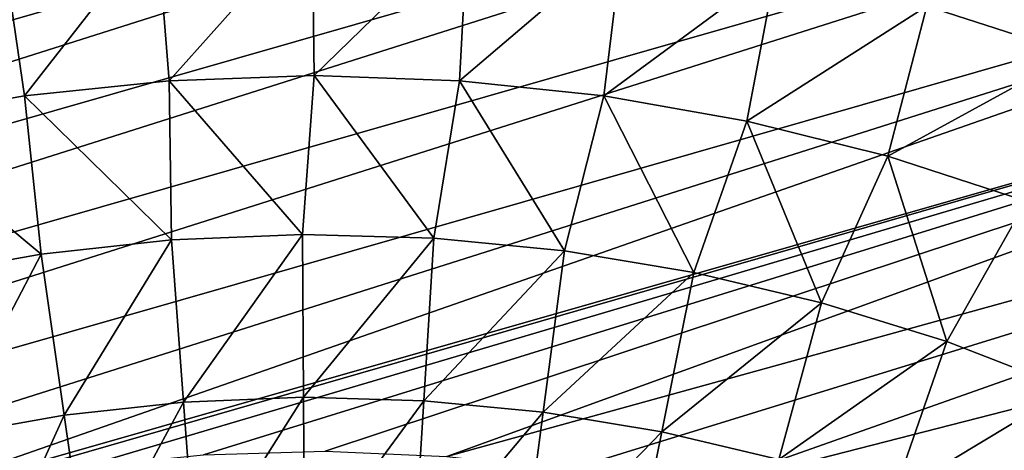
# Model space of a CAD drawing. Header units: millimetres. Extents: x -50 to 50, y -50 to 50.
# Tile 69 of 77: x -5.4 to 12.5, y 31 to 38.9. Entities that reach past the tile are written whole.
import ezdxf

# ---------------------------------------------------------------- set-up
doc = ezdxf.new("R2010")
doc.units = ezdxf.units.MM
doc.header["$LTSCALE"] = 65.185185
doc.layers.add('36', color=7, linetype='CONTINUOUS')
doc.layers.add('39', color=7, linetype='CONTINUOUS')

msp = doc.modelspace()

# ---------------------------------------------------------------- linework, layer by layer
at = {"layer": '36', "color": 7, "linetype": 'CONTINUOUS'}
for points in [[(11.131, 39.1, -5.622), (14.361, 40.949, -3.778), (13.823, 38.231, -5.622), (11.131, 39.1, -5.622)], [(-2.866, 40.553, -5.622), (-0.04, 40.654, -5.622), (-2.642, 37.743, -7.344), (-2.866, 40.553, -5.622)], [(-2.642, 37.743, -7.344), (-0.04, 40.654, -5.622), (-0.003, 37.836, -7.344), (-2.642, 37.743, -7.344)], [(-0.04, 40.654, -5.622), (2.787, 40.559, -5.622), (-0.003, 37.836, -7.344), (-0.04, 40.654, -5.622)], [(-5.679, 40.256, -5.622), (-2.866, 40.553, -5.622), (-5.268, 37.467, -7.344), (-5.679, 40.256, -5.622)], [(-5.268, 37.467, -7.344), (-2.866, 40.553, -5.622), (-2.642, 37.743, -7.344), (-5.268, 37.467, -7.344)], [(-0.003, 37.836, -7.344), (2.787, 40.559, -5.622), (2.635, 37.743, -7.344), (-0.003, 37.836, -7.344)], [(2.787, 40.559, -5.622), (5.6, 40.266, -5.622), (2.635, 37.743, -7.344), (2.787, 40.559, -5.622)], [(-7.869, 37.009, -7.344), (-5.679, 40.256, -5.622), (-5.268, 37.467, -7.344), (-7.869, 37.009, -7.344)], [(2.635, 37.743, -7.344), (5.6, 40.266, -5.622), (5.261, 37.468, -7.344), (2.635, 37.743, -7.344)], [(5.6, 40.266, -5.622), (8.386, 39.779, -5.622), (5.261, 37.468, -7.344), (5.6, 40.266, -5.622)], [(5.261, 37.468, -7.344), (8.386, 39.779, -5.622), (7.862, 37.009, -7.344), (5.261, 37.468, -7.344)], [(8.386, 39.779, -5.622), (11.131, 39.1, -5.622), (7.862, 37.009, -7.344), (8.386, 39.779, -5.622)], [(7.862, 37.009, -7.344), (11.131, 39.1, -5.622), (10.424, 36.37, -7.344), (7.862, 37.009, -7.344)], [(11.131, 39.1, -5.622), (13.823, 38.231, -5.622), (10.424, 36.37, -7.344), (11.131, 39.1, -5.622)], [(10.424, 36.37, -7.344), (13.823, 38.231, -5.622), (12.935, 35.555, -7.344), (10.424, 36.37, -7.344)], [(-2.642, 37.743, -7.344), (-0.003, 37.836, -7.344), (-0.215, 34.943, -8.941), (-2.642, 37.743, -7.344)], [(-0.215, 34.943, -8.941), (-0.003, 37.836, -7.344), (2.17, 34.876, -8.941), (-0.215, 34.943, -8.941)], [(-0.003, 37.836, -7.344), (2.635, 37.743, -7.344), (2.17, 34.876, -8.941), (-0.003, 37.836, -7.344)], [(-5.268, 37.467, -7.344), (-2.642, 37.743, -7.344), (-2.599, 34.847, -8.941), (-5.268, 37.467, -7.344)], [(-2.599, 34.847, -8.941), (-2.642, 37.743, -7.344), (-0.215, 34.943, -8.941), (-2.599, 34.847, -8.941)], [(2.17, 34.876, -8.941), (2.635, 37.743, -7.344), (4.545, 34.647, -8.941), (2.17, 34.876, -8.941)], [(2.635, 37.743, -7.344), (5.261, 37.468, -7.344), (4.545, 34.647, -8.941), (2.635, 37.743, -7.344)], [(-7.869, 37.009, -7.344), (-5.268, 37.467, -7.344), (-4.97, 34.589, -8.941), (-7.869, 37.009, -7.344)], [(-4.97, 34.589, -8.941), (-5.268, 37.467, -7.344), (-2.599, 34.847, -8.941), (-4.97, 34.589, -8.941)], [(4.545, 34.647, -8.941), (5.261, 37.468, -7.344), (6.899, 34.256, -8.941), (4.545, 34.647, -8.941)], [(5.261, 37.468, -7.344), (7.862, 37.009, -7.344), (6.899, 34.256, -8.941), (5.261, 37.468, -7.344)], [(-7.319, 34.169, -8.941), (-7.869, 37.009, -7.344), (-4.97, 34.589, -8.941), (-7.319, 34.169, -8.941)], [(6.899, 34.256, -8.941), (7.862, 37.009, -7.344), (9.22, 33.705, -8.941), (6.899, 34.256, -8.941)], [(7.862, 37.009, -7.344), (10.424, 36.37, -7.344), (9.22, 33.705, -8.941), (7.862, 37.009, -7.344)], [(9.22, 33.705, -8.941), (10.424, 36.37, -7.344), (11.498, 32.997, -8.941), (9.22, 33.705, -8.941)], [(10.424, 36.37, -7.344), (12.935, 35.555, -7.344), (11.498, 32.997, -8.941), (10.424, 36.37, -7.344)], [(11.498, 32.997, -8.941), (12.935, 35.555, -7.344), (13.723, 32.135, -8.941), (11.498, 32.997, -8.941)], [(-2.599, 34.847, -8.941), (-0.215, 34.943, -8.941), (-2.379, 31.897, -10.409), (-2.599, 34.847, -8.941)], [(-2.379, 31.897, -10.409), (-0.215, 34.943, -8.941), (-0.197, 31.984, -10.409), (-2.379, 31.897, -10.409)], [(-0.215, 34.943, -8.941), (2.17, 34.876, -8.941), (-0.197, 31.984, -10.409), (-0.215, 34.943, -8.941)], [(-4.97, 34.589, -8.941), (-2.599, 34.847, -8.941), (-4.55, 31.66, -10.409), (-4.97, 34.589, -8.941)], [(-4.55, 31.66, -10.409), (-2.599, 34.847, -8.941), (-2.379, 31.897, -10.409), (-4.55, 31.66, -10.409)], [(-0.197, 31.984, -10.409), (2.17, 34.876, -8.941), (1.986, 31.923, -10.409), (-0.197, 31.984, -10.409)], [(2.17, 34.876, -8.941), (4.545, 34.647, -8.941), (1.986, 31.923, -10.409), (2.17, 34.876, -8.941)], [(-7.319, 34.169, -8.941), (-4.97, 34.589, -8.941), (-6.7, 31.276, -10.409), (-7.319, 34.169, -8.941)], [(-6.7, 31.276, -10.409), (-4.97, 34.589, -8.941), (-4.55, 31.66, -10.409), (-6.7, 31.276, -10.409)], [(1.986, 31.923, -10.409), (4.545, 34.647, -8.941), (4.16, 31.713, -10.409), (1.986, 31.923, -10.409)], [(4.545, 34.647, -8.941), (6.899, 34.256, -8.941), (4.16, 31.713, -10.409), (4.545, 34.647, -8.941)], [(4.16, 31.713, -10.409), (6.899, 34.256, -8.941), (6.314, 31.355, -10.409), (4.16, 31.713, -10.409)], [(6.899, 34.256, -8.941), (9.22, 33.705, -8.941), (6.314, 31.355, -10.409), (6.899, 34.256, -8.941)], [(6.314, 31.355, -10.409), (9.22, 33.705, -8.941), (8.439, 30.851, -10.409), (6.314, 31.355, -10.409)], [(9.22, 33.705, -8.941), (11.498, 32.997, -8.941), (8.439, 30.851, -10.409), (9.22, 33.705, -8.941)], [(8.439, 30.851, -10.409), (11.498, 32.997, -8.941), (10.525, 30.203, -10.409), (8.439, 30.851, -10.409)], [(11.498, 32.997, -8.941), (13.723, 32.135, -8.941), (10.525, 30.203, -10.409), (11.498, 32.997, -8.941)], [(10.525, 30.203, -10.409), (13.723, 32.135, -8.941), (12.561, 29.414, -10.409), (10.525, 30.203, -10.409)], [(-4.55, 31.66, -10.409), (-2.379, 31.897, -10.409), (-4.12, 28.67, -11.747), (-4.55, 31.66, -10.409)], [(-4.12, 28.67, -11.747), (-2.379, 31.897, -10.409), (-2.154, 28.884, -11.747), (-4.12, 28.67, -11.747)], [(-2.379, 31.897, -10.409), (-0.197, 31.984, -10.409), (-2.154, 28.884, -11.747), (-2.379, 31.897, -10.409)], [(-2.154, 28.884, -11.747), (-0.197, 31.984, -10.409), (-0.178, 28.964, -11.747), (-2.154, 28.884, -11.747)], [(-0.197, 31.984, -10.409), (1.986, 31.923, -10.409), (-0.178, 28.964, -11.747), (-0.197, 31.984, -10.409)], [(-0.178, 28.964, -11.747), (1.986, 31.923, -10.409), (1.798, 28.908, -11.747), (-0.178, 28.964, -11.747)], [(1.986, 31.923, -10.409), (4.16, 31.713, -10.409), (1.798, 28.908, -11.747), (1.986, 31.923, -10.409)], [(1.798, 28.908, -11.747), (4.16, 31.713, -10.409), (3.767, 28.718, -11.747), (1.798, 28.908, -11.747)], [(4.16, 31.713, -10.409), (6.314, 31.355, -10.409), (3.767, 28.718, -11.747), (4.16, 31.713, -10.409)], [(-6.7, 31.276, -10.409), (-4.55, 31.66, -10.409), (-6.067, 28.322, -11.747), (-6.7, 31.276, -10.409)], [(-6.067, 28.322, -11.747), (-4.55, 31.66, -10.409), (-4.12, 28.67, -11.747), (-6.067, 28.322, -11.747)], [(3.767, 28.718, -11.747), (6.314, 31.355, -10.409), (5.718, 28.394, -11.747), (3.767, 28.718, -11.747)], [(6.314, 31.355, -10.409), (8.439, 30.851, -10.409), (5.718, 28.394, -11.747), (6.314, 31.355, -10.409)]]:
    msp.add_3dface(points, dxfattribs=at)
at = {"layer": '39', "color": 7, "linetype": 'CONTINUOUS'}
for points in [[(8.384, 48.99, 4.5), (5.624, 49.383, 4.5), (-33.074, 37.102, 4.5), (8.384, 48.99, 4.5)], [(-33.074, 37.102, 4.5), (5.624, 49.383, 4.5), (-30.942, 38.898, 4.5), (-33.074, 37.102, 4.5)], [(11.117, 48.443, 4.5), (8.384, 48.99, 4.5), (-35.102, 35.19, 4.5), (11.117, 48.443, 4.5)], [(-35.102, 35.19, 4.5), (8.384, 48.99, 4.5), (-33.074, 37.102, 4.5), (-35.102, 35.19, 4.5)], [(13.816, 47.743, 4.5), (11.117, 48.443, 4.5), (-37.02, 33.166, 4.5), (13.816, 47.743, 4.5)], [(-37.02, 33.166, 4.5), (11.117, 48.443, 4.5), (-35.102, 35.19, 4.5), (-37.02, 33.166, 4.5)], [(16.471, 46.893, 4.5), (13.816, 47.743, 4.5), (-38.821, 31.038, 4.5), (16.471, 46.893, 4.5)], [(-38.821, 31.038, 4.5), (13.816, 47.743, 4.5), (-37.02, 33.166, 4.5), (-38.821, 31.038, 4.5)], [(19.074, 45.896, 4.5), (16.471, 46.893, 4.5), (-40.5, 28.813, 4.5), (19.074, 45.896, 4.5)], [(-40.5, 28.813, 4.5), (16.471, 46.893, 4.5), (-38.821, 31.038, 4.5), (-40.5, 28.813, 4.5)], [(21.617, 44.754, 4.5), (19.074, 45.896, 4.5), (-42.052, 26.497, 4.5), (21.617, 44.754, 4.5)], [(-42.052, 26.497, 4.5), (19.074, 45.896, 4.5), (-40.5, 28.813, 4.5), (-42.052, 26.497, 4.5)], [(24.092, 43.471, 4.5), (21.617, 44.754, 4.5), (-43.471, 24.098, 4.5), (24.092, 43.471, 4.5)], [(-43.471, 24.098, 4.5), (21.617, 44.754, 4.5), (-42.052, 26.497, 4.5), (-43.471, 24.098, 4.5)], [(26.492, 42.052, 4.5), (24.092, 43.471, 4.5), (-44.754, 21.622, 4.5), (26.492, 42.052, 4.5)], [(-44.754, 21.622, 4.5), (24.092, 43.471, 4.5), (-43.471, 24.098, 4.5), (-44.754, 21.622, 4.5)], [(-45.896, 19.079, 4.5), (26.492, 42.052, 4.5), (-44.754, 21.622, 4.5), (-45.896, 19.079, 4.5)], [(26.492, 42.052, 4.5), (-45.896, 19.079, 4.5), (-8.547, 29.802, 4.5), (26.492, 42.052, 4.5)], [(28.808, 40.5, 4.5), (26.492, 42.052, 4.5), (-8.547, 29.802, 4.5), (28.808, 40.5, 4.5)], [(-6.4, 30.335, 4.5), (28.808, 40.5, 4.5), (-8.547, 29.802, 4.5), (-6.4, 30.335, 4.5)], [(-4.22, 30.714, 4.5), (28.808, 40.5, 4.5), (-6.4, 30.335, 4.5), (-4.22, 30.714, 4.5)], [(-2.018, 30.937, 4.5), (28.808, 40.5, 4.5), (-4.22, 30.714, 4.5), (-2.018, 30.937, 4.5)], [(0.194, 31.002, 4.5), (28.808, 40.5, 4.5), (-2.018, 30.937, 4.5), (0.194, 31.002, 4.5)], [(2.405, 30.909, 4.5), (28.808, 40.5, 4.5), (0.194, 31.002, 4.5), (2.405, 30.909, 4.5)], [(31.033, 38.821, 4.5), (28.808, 40.5, 4.5), (2.405, 30.909, 4.5), (31.033, 38.821, 4.5)], [(4.604, 30.658, 4.5), (31.033, 38.821, 4.5), (2.405, 30.909, 4.5), (4.604, 30.658, 4.5)], [(6.779, 30.252, 4.5), (31.033, 38.821, 4.5), (4.604, 30.658, 4.5), (6.779, 30.252, 4.5)], [(33.161, 37.02, 4.5), (31.033, 38.821, 4.5), (6.779, 30.252, 4.5), (33.161, 37.02, 4.5)], [(8.92, 29.691, 4.5), (33.161, 37.02, 4.5), (6.779, 30.252, 4.5), (8.92, 29.691, 4.5)], [(11.015, 28.979, 4.5), (33.161, 37.02, 4.5), (8.92, 29.691, 4.5), (11.015, 28.979, 4.5)], [(35.184, 35.102, 4.5), (33.161, 37.02, 4.5), (11.015, 28.979, 4.5), (35.184, 35.102, 4.5)], [(13.054, 28.119, 4.5), (35.184, 35.102, 4.5), (11.015, 28.979, 4.5), (13.054, 28.119, 4.5)]]:
    msp.add_3dface(points, dxfattribs=at)

doc.saveas('drawing.dxf')
